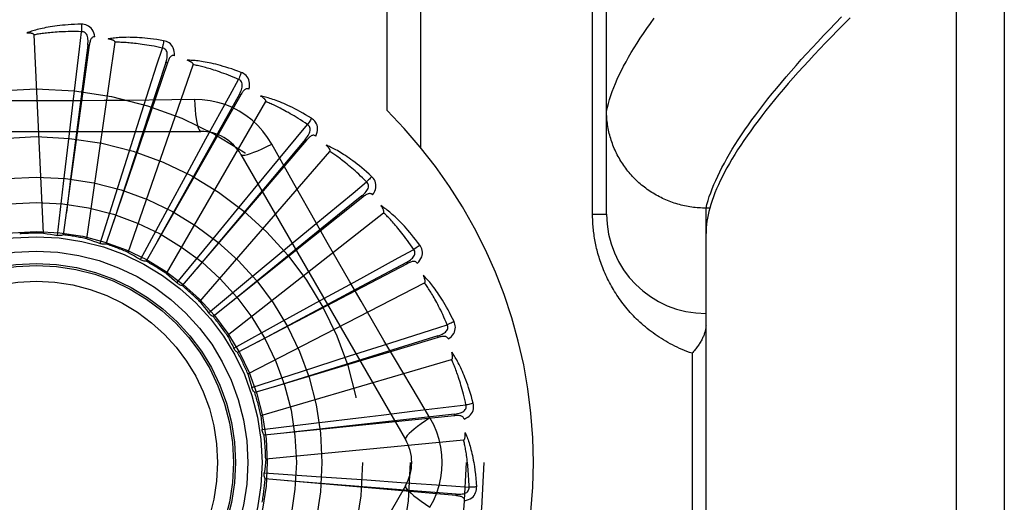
# Model space of a CAD drawing. Header units: inches. Extents: x 0 to 227, y 0 to 147.
# Tile 105 of 256: x 96.548 to 97.167, y 61.759 to 62.063. Entities that reach past the tile are written whole.
import ezdxf

# ---------------------------------------------------------------- set-up
doc = ezdxf.new("R2010")
doc.units = ezdxf.units.IN
doc.header["$LTSCALE"] = 12.466667
doc.header["$MEASUREMENT"] = 0
doc.linetypes.add('HIDDEN', pattern=[0.2, 0.1, -0.1])
doc.layers.add('RIGHTHAND_DOOR_ASSEMBLY', color=7, linetype='CONTINUOUS')

msp = doc.modelspace()

# ---------------------------------------------------------------- linework, layer by layer
at = {"layer": 'RIGHTHAND_DOOR_ASSEMBLY', "color": 8, "linetype": 'HIDDEN'}
for p, q in [((97.13666, 61.22773), (97.13666, 62.34087)), ((97.16666, 62.31148), (97.16666, 61.25712)), ((96.91666, 61.94055), (96.91666, 62.28091)), ((96.77873, 62.00567), (96.77873, 62.2543)), ((96.79995, 61.98228), (96.79995, 62.2543)), ((96.90787, 61.94055), (96.90787, 62.2218)), ((96.56274, 61.92848), (96.55679, 62.0533)), ((96.59152, 62.04678), (96.57519, 61.92754)), ((96.59056, 62.04691), (96.57981, 61.96271)), ((96.58994, 61.92501), (96.60772, 62.0487)), ((96.59152, 62.04678), (96.59056, 62.04691)), ((96.64059, 62.03572), (96.60199, 61.92173)), ((96.61599, 61.91645), (96.65687, 62.03454)), ((96.64059, 62.03572), (96.63968, 62.03603)), ((96.57898, 61.99132), (96.58154, 62.01292)), ((96.68668, 62.01558), (96.62721, 61.91095)), ((96.65762, 62.01265), (96.64345, 62.01244)), ((96.68668, 62.01558), (96.68585, 62.01606)), ((96.63996, 61.90312), (96.70244, 62.01134)), ((96.61778, 61.98364), (96.62439, 62.00436)), ((96.45472, 61.99263), (96.6616, 61.99263)), ((96.57529, 61.95974), (96.57898, 61.99132)), ((96.65443, 61.96875), (96.66484, 61.98785)), ((96.72813, 61.98708), (96.7274, 61.9877)), ((96.60818, 61.95333), (96.61778, 61.98364)), ((96.72813, 61.98708), (96.64993, 61.89559)), ((96.66097, 61.88549), (96.7428, 61.97993)), ((96.68686, 61.97805), (96.7903, 61.79888)), ((96.63926, 61.94081), (96.65443, 61.96875)), ((96.6876, 61.9472), (96.70144, 61.96399)), ((96.57153, 61.92716), (96.57529, 61.95974)), ((96.57981, 61.96271), (96.57714, 61.94161)), ((96.59833, 61.92205), (96.60818, 61.95333)), ((96.76343, 61.95125), (96.66933, 61.87622)), ((96.76343, 61.95125), (96.76284, 61.952)), ((96.66742, 61.92263), (96.6876, 61.9472)), ((96.97916, 61.94432), (96.97802, 61.94434)), ((96.98153, 61.94432), (96.97916, 61.94432)), ((96.97916, 61.62427), (96.97916, 61.94432)), ((96.98222, 61.94666), (96.98153, 61.94432)), ((96.62367, 61.91196), (96.63926, 61.94081)), ((96.67826, 61.8642), (96.77649, 61.94145)), ((96.90787, 61.94055), (96.91666, 61.94055)), ((96.71609, 61.91976), (96.73285, 61.93362)), ((96.64665, 61.89725), (96.66742, 61.92263)), ((96.69162, 61.89945), (96.71609, 61.91976)), ((96.79132, 61.90938), (96.68472, 61.85351)), ((96.79132, 61.90938), (96.79087, 61.91023)), ((96.66643, 61.87847), (96.69162, 61.89945)), ((96.69121, 61.84003), (96.80229, 61.8973)), ((96.73887, 61.88742), (96.75796, 61.89786)), ((96.71101, 61.87212), (96.73887, 61.88742)), ((96.68229, 61.85628), (96.71101, 61.87212)), ((96.81078, 61.863), (96.8105, 61.86392)), ((96.81078, 61.863), (96.70919, 61.8324)), ((96.75512, 61.85136), (96.77584, 61.858)), ((96.68241, 61.85603), (96.68229, 61.85628)), ((96.97037, 61.85305), (96.97037, 61.71555)), ((96.69935, 61.81384), (96.81926, 61.84905)), ((96.72486, 61.8416), (96.75512, 61.85136)), ((96.69367, 61.83148), (96.72486, 61.8416)), ((96.70919, 61.8324), (96.69553, 61.82831)), ((96.80565, 61.81234), (96.79838, 61.82451)), ((96.77507, 61.81418), (96.79621, 61.81671)), ((96.79621, 61.81671), (96.82828, 61.8205)), ((96.82111, 61.81377), (96.82101, 61.81472)), ((96.70015, 61.80499), (96.7327, 61.80902)), ((96.82111, 61.81377), (96.70138, 61.80152)), ((96.70239, 61.78659), (96.8268, 61.79847)), ((96.7015, 61.77774), (96.73422, 61.77554)), ((96.82193, 61.76347), (96.70205, 61.7741)), ((96.73422, 61.77554), (96.76594, 61.77335)), ((96.76594, 61.77335), (96.78764, 61.77182)), ((96.7903, 61.76972), (96.68686, 61.59055)), ((96.82193, 61.76347), (96.82202, 61.76443))]:
    msp.add_line(p, q, dxfattribs=at)
for points in [[(96.91666, 62.00552), (96.91719, 62.00786), (96.9178, 62.01024), (96.91851, 62.01267), (96.91931, 62.01514), (96.92019, 62.01765), (96.92116, 62.0202), (96.92223, 62.0228), (96.92338, 62.02544), (96.92462, 62.02813), (96.92596, 62.03086), (96.92738, 62.03363), (96.92889, 62.03645), (96.93049, 62.03931), (96.93218, 62.04221), (96.93397, 62.04516), (96.93584, 62.04815), (96.9378, 62.05119), (96.93985, 62.05427), (96.942, 62.05739), (96.94423, 62.06056), (96.94656, 62.06377)], [(96.97916, 61.94432), (96.97977, 61.94669), (96.98047, 61.9491), (96.98125, 61.95155), (96.98213, 61.95404), (96.98309, 61.95658), (96.98413, 61.95916), (96.98527, 61.96178), (96.9865, 61.96445), (96.98781, 61.96716), (96.98921, 61.96991), (96.9907, 61.97271), (96.99227, 61.97555), (96.99394, 61.97843), (96.99569, 61.98136), (96.99753, 61.98433), (96.99947, 61.98735), (97.00148, 61.99041), (97.00359, 61.99351), (97.00579, 61.99666), (97.00807, 61.99985), (97.01044, 62.00308), (97.01291, 62.00636), (97.01546, 62.00968), (97.0181, 62.01304), (97.02082, 62.01645), (97.02364, 62.0199), (97.02655, 62.02339), (97.02954, 62.02693), (97.03263, 62.03051), (97.0358, 62.03413), (97.03906, 62.0378), (97.04241, 62.04151), (97.04585, 62.04526), (97.04938, 62.04905), (97.05299, 62.05289), (97.0567, 62.05677), (97.06049, 62.06069), (97.06437, 62.06465)], [(97.0697, 62.064), (97.06571, 62.06001), (97.06181, 62.05608), (97.05801, 62.05219), (97.05429, 62.04834), (97.05067, 62.04454), (97.04714, 62.04079), (97.0437, 62.03708), (97.04036, 62.03342), (97.0371, 62.0298), (97.03393, 62.02623), (97.03086, 62.0227), (97.02787, 62.01922), (97.02498, 62.01579), (97.02218, 62.01239), (97.01946, 62.00905), (97.01684, 62.00575), (97.0143, 62.00249), (97.01186, 61.99928), (97.0095, 61.99611), (97.00724, 61.99299), (97.00506, 61.98991), (97.00297, 61.98688), (97.00097, 61.98389), (96.99906, 61.98095), (96.99724, 61.97805), (96.9955, 61.97519), (96.99385, 61.97238), (96.9923, 61.96961), (96.99083, 61.96689), (96.98944, 61.96421), (96.98815, 61.96157), (96.98694, 61.95898), (96.98582, 61.95643), (96.98479, 61.95392), (96.98384, 61.95146), (96.98299, 61.94904), (96.98222, 61.94666)], [(96.5866, 62.06001), (96.58438, 62.05997), (96.58224, 62.05989), (96.58021, 62.05979), (96.57827, 62.05967), (96.57641, 62.05953), (96.57464, 62.05937), (96.57295, 62.0592), (96.57134, 62.05901), (96.5698, 62.0588), (96.56833, 62.05859), (96.56693, 62.05836), (96.56559, 62.05813), (96.56431, 62.05789), (96.56309, 62.05765), (96.56192, 62.05741), (96.56081, 62.05716), (96.55975, 62.0569), (96.55873, 62.05665), (96.55777, 62.05638), (96.55685, 62.05612), (96.55598, 62.05585), (96.55514, 62.05558), (96.55435, 62.05531), (96.5536, 62.05504), (96.55288, 62.05477), (96.5522, 62.0545)], [(96.5866, 62.06001), (96.58664, 62.05939), (96.58667, 62.05868), (96.58668, 62.05791), (96.58669, 62.05708), (96.58668, 62.05621), (96.58666, 62.05534)], [(96.59499, 62.05205), (96.59475, 62.05338), (96.59441, 62.0546), (96.59395, 62.0557), (96.59339, 62.05667), (96.59272, 62.05752), (96.59196, 62.05825), (96.59112, 62.05884), (96.59022, 62.0593), (96.58928, 62.05964), (96.58835, 62.05986), (96.58746, 62.05999), (96.5866, 62.06001)], [(96.55679, 62.0533), (96.55675, 62.05347), (96.55667, 62.05362), (96.55655, 62.05375), (96.5564, 62.05387), (96.55623, 62.05396), (96.55604, 62.05405), (96.55584, 62.05413), (96.55562, 62.05419), (96.5554, 62.05425), (96.55516, 62.0543), (96.55491, 62.05435), (96.55465, 62.05439), (96.55439, 62.05442), (96.55411, 62.05445), (96.55382, 62.05447), (96.55353, 62.05449), (96.55321, 62.0545), (96.55289, 62.05451), (96.55259, 62.05451), (96.55229, 62.05451)], [(96.58666, 62.05534), (96.58481, 62.05538), (96.58304, 62.05541), (96.58134, 62.05541), (96.57971, 62.0554), (96.57815, 62.05538), (96.57665, 62.05534), (96.57521, 62.05529), (96.57384, 62.05523), (96.57252, 62.05516), (96.57126, 62.05508), (96.57004, 62.055), (96.56888, 62.05491), (96.56777, 62.05481), (96.5667, 62.05471), (96.56567, 62.05461), (96.56468, 62.0545), (96.56374, 62.05439), (96.56283, 62.05428), (96.56196, 62.05416), (96.56113, 62.05404), (96.56033, 62.05392), (96.55956, 62.0538), (96.55882, 62.05368), (96.55812, 62.05355), (96.55744, 62.05343), (96.55679, 62.0533)], [(96.58154, 62.01292), (96.58533, 62.04438), (96.58666, 62.05534)], [(96.59056, 62.04691), (96.59067, 62.04794), (96.59073, 62.04892), (96.59073, 62.04986), (96.59067, 62.05074), (96.59055, 62.05157), (96.59036, 62.05234), (96.59011, 62.05305), (96.58979, 62.05368), (96.58939, 62.05421), (96.58893, 62.05465), (96.5884, 62.05498), (96.58783, 62.05521), (96.58725, 62.05533), (96.58666, 62.05534)], [(96.595, 62.05205), (96.59454, 62.05206), (96.59411, 62.052), (96.59372, 62.05184), (96.59336, 62.05162), (96.59305, 62.05133), (96.59278, 62.05098), (96.59254, 62.05058), (96.59233, 62.05013), (96.59214, 62.04964), (96.59198, 62.04912), (96.59184, 62.04857), (96.59172, 62.04799), (96.59161, 62.0474), (96.59152, 62.04678)], [(96.63827, 62.04965), (96.63607, 62.05002), (96.63396, 62.05036), (96.63195, 62.05064), (96.63002, 62.05089), (96.62817, 62.0511), (96.6264, 62.05128), (96.62471, 62.05143), (96.62309, 62.05155), (96.62154, 62.05164), (96.62006, 62.0517), (96.61864, 62.05175), (96.61728, 62.05178), (96.61598, 62.05179), (96.61473, 62.05178), (96.61354, 62.05176), (96.6124, 62.05173), (96.61131, 62.05168), (96.61026, 62.05162), (96.60927, 62.05154), (96.60832, 62.05145), (96.60741, 62.05135), (96.60654, 62.05125), (96.60571, 62.05113), (96.60492, 62.05101), (96.60416, 62.05088), (96.60344, 62.05075)], [(96.60772, 62.0487), (96.60772, 62.04888), (96.60767, 62.04904), (96.60757, 62.04919), (96.60745, 62.04933), (96.6073, 62.04946), (96.60713, 62.04958), (96.60695, 62.04969), (96.60675, 62.04979), (96.60654, 62.0499), (96.60631, 62.04999), (96.60608, 62.05008), (96.60583, 62.05017), (96.60557, 62.05025), (96.60531, 62.05033), (96.60503, 62.05041), (96.60474, 62.05048), (96.60444, 62.05056), (96.60413, 62.05062), (96.6038, 62.05069), (96.60345, 62.05075)], [(96.63827, 62.04965), (96.63819, 62.04904), (96.63808, 62.04834), (96.63795, 62.04758), (96.6378, 62.04677), (96.63763, 62.04591), (96.63744, 62.04505)], [(96.645, 62.04024), (96.64502, 62.0416), (96.64491, 62.04285), (96.64466, 62.04402), (96.6443, 62.04509), (96.6438, 62.04605), (96.6432, 62.0469), (96.64248, 62.04764), (96.64168, 62.04827), (96.64083, 62.04877), (96.63996, 62.04917), (96.63911, 62.04946), (96.63827, 62.04965)], [(96.63744, 62.04505), (96.63564, 62.04544), (96.6339, 62.0458), (96.63223, 62.04613), (96.63063, 62.04642), (96.62909, 62.0467), (96.62761, 62.04694), (96.62619, 62.04717), (96.62483, 62.04737), (96.62352, 62.04755), (96.62227, 62.04771), (96.62106, 62.04786), (96.6199, 62.04799), (96.61879, 62.04811), (96.61772, 62.04821), (96.61669, 62.0483), (96.6157, 62.04838), (96.61475, 62.04845), (96.61384, 62.04851), (96.61297, 62.04857), (96.61212, 62.04861), (96.61131, 62.04864), (96.61054, 62.04867), (96.60979, 62.04869), (96.60907, 62.0487), (96.60838, 62.0487), (96.60772, 62.0487)], [(96.62439, 62.00436), (96.63406, 62.03453), (96.63744, 62.04505)], [(96.63968, 62.03603), (96.63998, 62.03702), (96.64022, 62.03798), (96.6404, 62.03889), (96.64051, 62.03977), (96.64054, 62.04061), (96.64051, 62.0414), (96.64039, 62.04215), (96.6402, 62.04283), (96.63991, 62.04343), (96.63954, 62.04394), (96.63908, 62.04437), (96.63856, 62.0447), (96.63802, 62.04492), (96.63744, 62.04505)], [(96.645, 62.04024), (96.64455, 62.04034), (96.64412, 62.04036), (96.64371, 62.04028), (96.64331, 62.04012), (96.64295, 62.0399), (96.64262, 62.03961), (96.64231, 62.03926), (96.64202, 62.03886), (96.64174, 62.03841), (96.64149, 62.03793), (96.64125, 62.03742), (96.64102, 62.03688), (96.6408, 62.03631), (96.64059, 62.03572)], [(96.68704, 62.02969), (96.68495, 62.03048), (96.68295, 62.0312), (96.68102, 62.03187), (96.67917, 62.03248), (96.6774, 62.03303), (96.6757, 62.03354), (96.67406, 62.03401), (96.6725, 62.03443), (96.67099, 62.03481), (96.66955, 62.03516), (96.66816, 62.03547), (96.66683, 62.03575), (96.66556, 62.03601), (96.66433, 62.03624), (96.66316, 62.03645), (96.66203, 62.03663), (96.66095, 62.03679), (96.65991, 62.03692), (96.65892, 62.03704), (96.65797, 62.03713), (96.65706, 62.03721), (96.65619, 62.03727), (96.65535, 62.03731), (96.65455, 62.03734), (96.65378, 62.03736), (96.65305, 62.03736)], [(96.65687, 62.03454), (96.65689, 62.03472), (96.65687, 62.03488), (96.65681, 62.03505), (96.65671, 62.03521), (96.65659, 62.03537), (96.65645, 62.03552), (96.65629, 62.03566), (96.65611, 62.0358), (96.65593, 62.03594), (96.65572, 62.03608), (96.65551, 62.03621), (96.65529, 62.03634), (96.65505, 62.03647), (96.6548, 62.0366), (96.65455, 62.03673), (96.65428, 62.03686), (96.65399, 62.03699), (96.6537, 62.03711), (96.65342, 62.03723), (96.65314, 62.03733)], [(96.63968, 62.03603), (96.62959, 62.00538), (96.60656, 61.93517)], [(96.68536, 62.02533), (96.68366, 62.02606), (96.68202, 62.02674), (96.68044, 62.02738), (96.67892, 62.02797), (96.67746, 62.02853), (96.67606, 62.02905), (96.67471, 62.02954), (96.67341, 62.03), (96.67216, 62.03042), (96.67096, 62.03082), (96.6698, 62.03119), (96.66869, 62.03154), (96.66762, 62.03187), (96.66659, 62.03217), (96.6656, 62.03246), (96.66464, 62.03272), (96.66372, 62.03297), (96.66284, 62.0332), (96.66199, 62.03342), (96.66117, 62.03362), (96.66038, 62.0338), (96.65962, 62.03398), (96.65889, 62.03414), (96.65819, 62.03428), (96.65752, 62.03442), (96.65687, 62.03454)], [(96.66484, 61.98785), (96.68005, 62.01565), (96.68536, 62.02533)], [(96.68585, 62.01606), (96.68633, 62.01697), (96.68675, 62.01786), (96.68709, 62.01873), (96.68737, 62.01957), (96.68756, 62.02039), (96.68767, 62.02117), (96.6877, 62.02192), (96.68764, 62.02263), (96.68747, 62.02327), (96.68721, 62.02385), (96.68684, 62.02435), (96.68639, 62.02477), (96.6859, 62.0251), (96.68535, 62.02534)], [(96.68704, 62.02969), (96.68684, 62.02911), (96.68661, 62.02844), (96.68633, 62.02772), (96.68603, 62.02695), (96.6857, 62.02615), (96.68536, 62.02533)], [(96.69187, 62.01918), (96.69214, 62.02051), (96.69227, 62.02177), (96.69225, 62.02296), (96.69209, 62.02407), (96.69179, 62.02511), (96.69136, 62.02606), (96.69079, 62.02692), (96.69013, 62.02769), (96.68939, 62.02835), (96.68861, 62.02891), (96.68783, 62.02935), (96.68704, 62.02969)], [(96.69187, 62.01918), (96.69145, 62.01936), (96.69103, 62.01946), (96.6906, 62.01946), (96.69019, 62.01938), (96.68979, 62.01923), (96.68941, 62.01901), (96.68904, 62.01873), (96.68868, 62.01839), (96.68833, 62.018), (96.68798, 62.01758), (96.68765, 62.01712), (96.68732, 62.01663), (96.687, 62.01612), (96.68668, 62.01558)], [(96.64345, 62.01244), (96.61512, 62.01214), (96.60091, 62.01201), (96.58668, 62.01191), (96.57245, 62.01185), (96.55821, 62.01183), (96.54397, 62.01184), (96.52974, 62.01191), (96.5155, 62.012)], [(96.68585, 62.01606), (96.67014, 61.98787), (96.63424, 61.92329)], [(96.65762, 62.01266), (96.65781, 62.00927), (96.65807, 62.00608), (96.65837, 62.0032), (96.65872, 62.0006), (96.65912, 61.99829), (96.65956, 61.99633), (96.66004, 61.99475), (96.66054, 61.99358), (96.66107, 61.99287), (96.6616, 61.99263)], [(96.70619, 61.98461), (96.70359, 61.98881), (96.70066, 61.99273), (96.69738, 61.99637), (96.6938, 61.99969), (96.68993, 62.00269), (96.68581, 62.00533), (96.68146, 62.00759), (96.67692, 62.00945), (96.67225, 62.01089), (96.66745, 62.01192), (96.66257, 62.0125), (96.65762, 62.01265)], [(96.73115, 62.00087), (96.72925, 62.00203), (96.72742, 62.00312), (96.72565, 62.00414), (96.72395, 62.00509), (96.72232, 62.00597), (96.72074, 62.00679), (96.71923, 62.00756), (96.71777, 62.00827), (96.71636, 62.00893), (96.71501, 62.00954), (96.71371, 62.01011), (96.71246, 62.01064), (96.71125, 62.01114), (96.71009, 62.0116), (96.70898, 62.01202), (96.70791, 62.01241), (96.70688, 62.01277), (96.70588, 62.0131), (96.70493, 62.0134), (96.70401, 62.01367), (96.70313, 62.01392), (96.70229, 62.01415), (96.70148, 62.01435), (96.7007, 62.01453), (96.69995, 62.01469), (96.69923, 62.01483)], [(96.70244, 62.01134), (96.7025, 62.01151), (96.70251, 62.01167), (96.70248, 62.01185), (96.70242, 62.01202), (96.70233, 62.0122), (96.70222, 62.01237), (96.70209, 62.01255), (96.70194, 62.01272), (96.70178, 62.01289), (96.70161, 62.01306), (96.70143, 62.01324), (96.70123, 62.01341), (96.70102, 62.01358), (96.70081, 62.01375), (96.70058, 62.01393), (96.70034, 62.0141), (96.70008, 62.01428), (96.69982, 62.01446), (96.69953, 62.01465), (96.69923, 62.01483)], [(96.72868, 61.99691), (96.72714, 61.99794), (96.72566, 61.99892), (96.72423, 61.99984), (96.72286, 62.00072), (96.72153, 62.00154), (96.72025, 62.00232), (96.71902, 62.00305), (96.71783, 62.00374), (96.71668, 62.0044), (96.71557, 62.00502), (96.71451, 62.0056), (96.71348, 62.00616), (96.71249, 62.00668), (96.71154, 62.00717), (96.71062, 62.00764), (96.70973, 62.00808), (96.70888, 62.0085), (96.70805, 62.00889), (96.70726, 62.00927), (96.70649, 62.00962), (96.70575, 62.00995), (96.70504, 62.01026), (96.70436, 62.01056), (96.70369, 62.01084), (96.70306, 62.0111), (96.70244, 62.01134)], [(96.73115, 62.00087), (96.73085, 62.00033), (96.73049, 61.99972), (96.73009, 61.99906), (96.72964, 61.99837), (96.72917, 61.99764), (96.72868, 61.99691)], [(96.7339, 61.98963), (96.73442, 61.99088), (96.73479, 61.99209), (96.735, 61.99327), (96.73505, 61.99439), (96.73495, 61.99547), (96.7347, 61.99648), (96.73431, 61.99744), (96.73381, 61.99832), (96.7332, 61.9991), (96.73254, 61.9998), (96.73186, 62.00038), (96.73115, 62.00087)], [(96.97802, 61.94434), (96.97689, 61.94437), (96.97576, 61.94442), (96.97464, 61.94449), (96.97351, 61.94458), (96.97239, 61.94468), (96.97127, 61.94481), (96.97015, 61.94496), (96.96904, 61.94513), (96.96793, 61.94532), (96.96682, 61.94553), (96.96571, 61.94576), (96.96461, 61.94601), (96.96352, 61.94627), (96.96243, 61.94656), (96.96135, 61.94686), (96.96027, 61.94719), (96.95919, 61.94753), (96.95813, 61.94789), (96.95707, 61.94828), (96.95602, 61.94868), (96.95497, 61.94909), (96.95394, 61.94953), (96.95291, 61.94999), (96.95189, 61.95046), (96.95088, 61.95095), (96.94988, 61.95146), (96.94889, 61.95198), (96.9479, 61.95253), (96.94693, 61.95309), (96.94597, 61.95367), (96.94502, 61.95426), (96.94408, 61.95487), (96.94315, 61.9555), (96.94224, 61.95615), (96.94133, 61.95681), (96.94044, 61.95748), (96.93956, 61.95818), (96.93869, 61.95888), (96.93784, 61.95961), (96.937, 61.96035), (96.93617, 61.9611), (96.93536, 61.96187), (96.93456, 61.96265), (96.93378, 61.96344), (96.93301, 61.96425), (96.93226, 61.96507), (96.93152, 61.96591), (96.9308, 61.96676), (96.93009, 61.96762), (96.9294, 61.96849), (96.92873, 61.96938), (96.92807, 61.97027), (96.92743, 61.97118), (96.9268, 61.9721), (96.9262, 61.97303), (96.9256, 61.97398), (96.92503, 61.97493), (96.92448, 61.97589), (96.92394, 61.97686), (96.92342, 61.97784), (96.92292, 61.97883), (96.92244, 61.97983), (96.92197, 61.98084), (96.92153, 61.98185), (96.9211, 61.98287), (96.92069, 61.9839), (96.9203, 61.98494), (96.91993, 61.98598), (96.91958, 61.98703), (96.91925, 61.98809), (96.91894, 61.98915), (96.91865, 61.99022), (96.91837, 61.99129), (96.91812, 61.99237), (96.91789, 61.99345), (96.91768, 61.99453), (96.91748, 61.99562), (96.91731, 61.99672), (96.91716, 61.99781), (96.91703, 61.99891), (96.91692, 62.00001), (96.91682, 62.00111), (96.91675, 62.00221), (96.9167, 62.00331), (96.91667, 62.00442), (96.91666, 62.00552)], [(96.70144, 61.96399), (96.72163, 61.9884), (96.72868, 61.99691)], [(96.7274, 61.9877), (96.72805, 61.98851), (96.72863, 61.98931), (96.72913, 61.99009), (96.72956, 61.99087), (96.7299, 61.99163), (96.73016, 61.99238), (96.73033, 61.99311), (96.73041, 61.99382), (96.73036, 61.99448), (96.73021, 61.9951), (96.72994, 61.99566), (96.72958, 61.99616), (96.72916, 61.99658), (96.72867, 61.99691)], [(96.7274, 61.9877), (96.70664, 61.96299), (96.65917, 61.90638)], [(96.7339, 61.98963), (96.73353, 61.98989), (96.73313, 61.99007), (96.73272, 61.99015), (96.7323, 61.99015), (96.73188, 61.99007), (96.73146, 61.98993), (96.73104, 61.98972), (96.73062, 61.98946), (96.7302, 61.98915), (96.72979, 61.98879), (96.72937, 61.98841), (96.72896, 61.98799), (96.72854, 61.98755), (96.72813, 61.98708)], [(96.68686, 61.97805), (96.68732, 61.97771), (96.68817, 61.9776), (96.68936, 61.97773), (96.69089, 61.97807), (96.69276, 61.97864), (96.69494, 61.97944), (96.69741, 61.98044), (96.70014, 61.98165), (96.7031, 61.98305), (96.70619, 61.98461)], [(96.73403, 61.93509), (96.72006, 61.95985), (96.71312, 61.97219), (96.70619, 61.98461)], [(96.76901, 61.96422), (96.76737, 61.96572), (96.76577, 61.96714), (96.76423, 61.96847), (96.76274, 61.96972), (96.7613, 61.9709), (96.75991, 61.972), (96.75857, 61.97304), (96.75727, 61.97402), (96.75602, 61.97493), (96.7548, 61.97579), (96.75363, 61.9766), (96.7525, 61.97735), (96.75141, 61.97807), (96.75036, 61.97873), (96.74935, 61.97936), (96.74837, 61.97995), (96.74743, 61.9805), (96.74652, 61.98101), (96.74564, 61.98149), (96.74479, 61.98193), (96.74397, 61.98234), (96.74318, 61.98272), (96.74242, 61.98307), (96.74169, 61.98339), (96.74099, 61.98369), (96.74031, 61.98397)], [(96.7428, 61.97993), (96.74289, 61.98008), (96.74294, 61.98025), (96.74294, 61.98042), (96.74291, 61.98061), (96.74285, 61.9808), (96.74278, 61.98099), (96.74268, 61.98118), (96.74257, 61.98138), (96.74245, 61.98158), (96.74231, 61.98178), (96.74216, 61.98199), (96.742, 61.98219), (96.74183, 61.9824), (96.74165, 61.98261), (96.74146, 61.98282), (96.74126, 61.98304), (96.74104, 61.98327), (96.74082, 61.98349), (96.74057, 61.98373), (96.74031, 61.98397)], [(96.76583, 61.96079), (96.76452, 61.9621), (96.76325, 61.96334), (96.76202, 61.96452), (96.76084, 61.96564), (96.75969, 61.9667), (96.75858, 61.9677), (96.75751, 61.96866), (96.75647, 61.96956), (96.75547, 61.97042), (96.7545, 61.97124), (96.75357, 61.97201), (96.75266, 61.97275), (96.75179, 61.97345), (96.75094, 61.97412), (96.75013, 61.97475), (96.74934, 61.97535), (96.74858, 61.97592), (96.74785, 61.97647), (96.74714, 61.97698), (96.74645, 61.97748), (96.74579, 61.97794), (96.74515, 61.97838), (96.74453, 61.9788), (96.74394, 61.9792), (96.74336, 61.97958), (96.7428, 61.97993)], [(96.76901, 61.96422), (96.76861, 61.96374), (96.76814, 61.96321), (96.76762, 61.96264), (96.76706, 61.96204), (96.76645, 61.96142), (96.76583, 61.96079)], [(96.76959, 61.95266), (96.77033, 61.95379), (96.77092, 61.95491), (96.77135, 61.95602), (96.77161, 61.95712), (96.77172, 61.95819), (96.77167, 61.95924), (96.77147, 61.96025), (96.77113, 61.96121), (96.77069, 61.9621), (96.77017, 61.9629), (96.76962, 61.96361), (96.76901, 61.96422)], [(96.73285, 61.93362), (96.7573, 61.95377), (96.76583, 61.96079)], [(96.76283, 61.952), (96.76363, 61.95267), (96.76434, 61.95334), (96.76499, 61.95402), (96.76555, 61.9547), (96.76604, 61.95538), (96.76643, 61.95607), (96.76674, 61.95676), (96.76694, 61.95743), (96.76703, 61.95809), (96.76699, 61.95873), (96.76684, 61.95933), (96.76658, 61.95989), (96.76624, 61.96038), (96.76583, 61.9608)], [(96.76284, 61.952), (96.73778, 61.93166), (96.68045, 61.88505)], [(96.76959, 61.95266), (96.76927, 61.95299), (96.76891, 61.95324), (96.76852, 61.95339), (96.76811, 61.95347), (96.76768, 61.95348), (96.76724, 61.95341), (96.76679, 61.95329), (96.76633, 61.95311), (96.76586, 61.95289), (96.76539, 61.95262), (96.7649, 61.95232), (96.76442, 61.95199), (96.76393, 61.95163), (96.76343, 61.95125)], [(96.79925, 61.92106), (96.79792, 61.92285), (96.79662, 61.92454), (96.79536, 61.92614), (96.79414, 61.92765), (96.79295, 61.92908), (96.79179, 61.93043), (96.79067, 61.9317), (96.78958, 61.93291), (96.78852, 61.93404), (96.78749, 61.93511), (96.78649, 61.93613), (96.78553, 61.93708), (96.78459, 61.93799), (96.78369, 61.93885), (96.78281, 61.93965), (96.78196, 61.94042), (96.78114, 61.94113), (96.78034, 61.94181), (96.77957, 61.94244), (96.77882, 61.94304), (96.77809, 61.94359), (96.77739, 61.94411), (96.77671, 61.9446), (96.77606, 61.94506), (96.77542, 61.94549), (96.7748, 61.94589)], [(96.77649, 61.94145), (96.7766, 61.94159), (96.77668, 61.94174), (96.77672, 61.94191), (96.77672, 61.9421), (96.7767, 61.94229), (96.77666, 61.9425), (96.77661, 61.94271), (96.77654, 61.94292), (96.77645, 61.94314), (96.77636, 61.94336), (96.77625, 61.94359), (96.77613, 61.94382), (96.77601, 61.94406), (96.77587, 61.9443), (96.77572, 61.94455), (96.77556, 61.9448), (96.77539, 61.94506), (96.77521, 61.94533), (96.77504, 61.94558), (96.77486, 61.94581)], [(96.98153, 61.94432), (96.98097, 61.9422), (96.98049, 61.94011), (96.98009, 61.93806), (96.97975, 61.93605), (96.97949, 61.93407), (96.97931, 61.93213), (96.9792, 61.93022), (96.97916, 61.92835)], [(96.79548, 61.9183), (96.79444, 61.91983), (96.79343, 61.92129), (96.79245, 61.92268), (96.79149, 61.924), (96.79057, 61.92526), (96.78967, 61.92646), (96.7888, 61.9276), (96.78795, 61.92868), (96.78713, 61.92972), (96.78633, 61.9307), (96.78556, 61.93164), (96.78481, 61.93254), (96.78409, 61.93339), (96.78338, 61.9342), (96.7827, 61.93498), (96.78205, 61.93572), (96.78141, 61.93642), (96.78079, 61.9371), (96.78019, 61.93774), (96.77961, 61.93835), (96.77905, 61.93893), (96.7785, 61.93949), (96.77798, 61.94002), (96.77746, 61.94052), (96.77697, 61.941), (96.77649, 61.94145)], [(96.97037, 61.85305), (96.96878, 61.85361), (96.96719, 61.8542), (96.96563, 61.85482), (96.96409, 61.85546), (96.96256, 61.85613), (96.96105, 61.85682), (96.95957, 61.85754), (96.9581, 61.85827), (96.95666, 61.85903), (96.95523, 61.85981), (96.95383, 61.86061), (96.95245, 61.86143), (96.95109, 61.86227), (96.94976, 61.86313), (96.94844, 61.864), (96.94715, 61.86489), (96.94589, 61.8658), (96.94464, 61.86672), (96.94342, 61.86766), (96.94223, 61.86861), (96.94105, 61.86957), (96.9399, 61.87055), (96.93878, 61.87154), (96.93767, 61.87254), (96.93659, 61.87355), (96.93554, 61.87458), (96.9345, 61.87561), (96.93349, 61.87665), (96.9325, 61.8777), (96.93154, 61.87876), (96.9306, 61.87982), (96.92968, 61.8809), (96.92878, 61.88198), (96.92791, 61.88306), (96.92705, 61.88415), (96.92622, 61.88525), (96.92541, 61.88635), (96.92463, 61.88746), (96.92386, 61.88857), (96.92311, 61.88968), (96.92239, 61.8908), (96.92168, 61.89193), (96.921, 61.89305), (96.92034, 61.89418), (96.91969, 61.89531), (96.91907, 61.89644), (96.91846, 61.89757), (96.91788, 61.89871), (96.91731, 61.89985), (96.91676, 61.90099), (96.91623, 61.90213), (96.91572, 61.90327), (96.91522, 61.90441), (96.91475, 61.90555), (96.91429, 61.90669), (96.91385, 61.90783), (96.91343, 61.90897), (96.91303, 61.9101), (96.91264, 61.91123), (96.91228, 61.91235), (96.91193, 61.91347), (96.91159, 61.91459), (96.91127, 61.9157), (96.91097, 61.91681), (96.91069, 61.91791), (96.91042, 61.91901), (96.91016, 61.92011), (96.90992, 61.9212), (96.90969, 61.92229), (96.90948, 61.92337), (96.90928, 61.92446), (96.9091, 61.92554), (96.90893, 61.92662), (96.90877, 61.92769), (96.90863, 61.92877), (96.9085, 61.92984), (96.90838, 61.93091), (96.90827, 61.93198), (96.90818, 61.93305), (96.9081, 61.93411), (96.90803, 61.93517), (96.90797, 61.93623), (96.90793, 61.9373), (96.9079, 61.93838), (96.90788, 61.93946), (96.90787, 61.94055)], [(96.79838, 61.82451), (96.78395, 61.84889), (96.77674, 61.86113), (96.76954, 61.87341), (96.76237, 61.8857), (96.75523, 61.89802), (96.74813, 61.91036), (96.74107, 61.92272), (96.73403, 61.93509)], [(96.56274, 61.92848), (96.56495, 61.9282), (96.56715, 61.92789), (96.56934, 61.92754), (96.57153, 61.92716)], [(96.57519, 61.92754), (96.57461, 61.92733), (96.57401, 61.92718), (96.57338, 61.92709), (96.57276, 61.92706), (96.57214, 61.92708), (96.57153, 61.92716)], [(96.58994, 61.92501), (96.59206, 61.92431), (96.59416, 61.92359), (96.59625, 61.92284), (96.59833, 61.92205)], [(96.60199, 61.92173), (96.60138, 61.92164), (96.60076, 61.9216), (96.60013, 61.92163), (96.59951, 61.92171), (96.59891, 61.92185), (96.59833, 61.92205)], [(96.79925, 61.92106), (96.79877, 61.92067), (96.79821, 61.92024), (96.79759, 61.91978), (96.79692, 61.9193), (96.79621, 61.9188), (96.79548, 61.9183)], [(96.79763, 61.9096), (96.79858, 61.91058), (96.79937, 61.91156), (96.8, 61.91257), (96.80046, 61.9136), (96.80077, 61.91463), (96.80092, 61.91567), (96.80091, 61.9167), (96.80077, 61.91771), (96.8005, 61.91866), (96.80014, 61.91955), (96.79973, 61.92035), (96.79925, 61.92106)], [(96.61599, 61.91645), (96.61794, 61.91537), (96.61987, 61.91426), (96.62178, 61.91312), (96.62367, 61.91196)], [(96.75796, 61.89786), (96.78577, 61.91302), (96.79548, 61.9183)], [(96.79087, 61.91023), (96.79178, 61.91074), (96.79261, 61.91127), (96.79337, 61.91181), (96.79405, 61.91237), (96.79466, 61.91295), (96.79518, 61.91355), (96.79561, 61.91416), (96.79594, 61.91479), (96.79614, 61.91542), (96.79623, 61.91606), (96.79619, 61.91668), (96.79605, 61.91727), (96.79581, 61.91782), (96.79548, 61.91831)], [(96.62721, 61.91095), (96.62659, 61.91098), (96.62598, 61.91106), (96.62537, 61.91121), (96.62477, 61.91141), (96.62421, 61.91166), (96.62367, 61.91196)], [(96.79087, 61.91023), (96.76242, 61.89501), (96.69731, 61.86009)], [(96.79763, 61.9096), (96.79738, 61.90999), (96.79707, 61.9103), (96.79672, 61.91053), (96.79633, 61.91068), (96.79591, 61.91077), (96.79547, 61.91079), (96.795, 61.91075), (96.79452, 61.91066), (96.79401, 61.91053), (96.79349, 61.91036), (96.79296, 61.91016), (96.79243, 61.90992), (96.79188, 61.90967), (96.79132, 61.90938)], [(96.63996, 61.90312), (96.64167, 61.90169), (96.64335, 61.90023), (96.64501, 61.89875), (96.64665, 61.89725)], [(96.82078, 61.87296), (96.81981, 61.87497), (96.81885, 61.87688), (96.81792, 61.87869), (96.817, 61.8804), (96.8161, 61.88203), (96.81522, 61.88357), (96.81436, 61.88504), (96.81352, 61.88643), (96.81269, 61.88774), (96.81189, 61.88899), (96.8111, 61.89017), (96.81033, 61.89129), (96.80959, 61.89236), (96.80886, 61.89337), (96.80815, 61.89433), (96.80746, 61.89524), (96.80679, 61.8961), (96.80613, 61.89692), (96.80549, 61.89768), (96.80487, 61.89841), (96.80426, 61.89909), (96.80367, 61.89974), (96.8031, 61.90035), (96.80254, 61.90092), (96.802, 61.90146), (96.80147, 61.90197)], [(96.80229, 61.8973), (96.80242, 61.8974), (96.80253, 61.89754), (96.8026, 61.8977), (96.80264, 61.89788), (96.80265, 61.89808), (96.80265, 61.89829), (96.80264, 61.8985), (96.80261, 61.89872), (96.80257, 61.89896), (96.80252, 61.89919), (96.80246, 61.89944), (96.80238, 61.89969), (96.8023, 61.89994), (96.80221, 61.90021), (96.80212, 61.90048), (96.80201, 61.90076), (96.80189, 61.90104), (96.80177, 61.90134), (96.80163, 61.90165), (96.80148, 61.90196)], [(96.64993, 61.89559), (96.64933, 61.89574), (96.64874, 61.89594), (96.64817, 61.89619), (96.64762, 61.8965), (96.64712, 61.89685), (96.64665, 61.89725)], [(96.81655, 61.87097), (96.81582, 61.87267), (96.8151, 61.87429), (96.8144, 61.87584), (96.81372, 61.87732), (96.81304, 61.87873), (96.81239, 61.88008), (96.81175, 61.88136), (96.81112, 61.88259), (96.81051, 61.88376), (96.80992, 61.88488), (96.80934, 61.88594), (96.80877, 61.88696), (96.80822, 61.88794), (96.80768, 61.88887), (96.80716, 61.88976), (96.80666, 61.89061), (96.80616, 61.89142), (96.80568, 61.8922), (96.80522, 61.89295), (96.80476, 61.89366), (96.80432, 61.89433), (96.80389, 61.89498), (96.80347, 61.8956), (96.80307, 61.89619), (96.80267, 61.89676), (96.80229, 61.8973)], [(96.66097, 61.88549), (96.66237, 61.88376), (96.66375, 61.88202), (96.6651, 61.88025), (96.66643, 61.87847)], [(96.66933, 61.87622), (96.66877, 61.87647), (96.66823, 61.87678), (96.66772, 61.87714), (96.66724, 61.87754), (96.66681, 61.87799), (96.66643, 61.87847)], [(96.77584, 61.858), (96.80602, 61.86762), (96.81655, 61.87097)], [(96.8105, 61.86392), (96.81149, 61.86425), (96.8124, 61.8646), (96.81325, 61.86499), (96.81403, 61.86541), (96.81473, 61.86587), (96.81536, 61.86636), (96.8159, 61.86688), (96.81634, 61.86743), (96.81666, 61.86802), (96.81686, 61.86862), (96.81694, 61.86924), (96.81691, 61.86985), (96.81678, 61.87043), (96.81655, 61.87097)], [(96.82078, 61.87296), (96.82023, 61.87267), (96.8196, 61.87235), (96.8189, 61.87202), (96.81816, 61.87167), (96.81736, 61.87132), (96.81655, 61.87097)], [(96.81701, 61.86202), (96.81813, 61.86279), (96.81909, 61.86362), (96.8199, 61.86449), (96.82056, 61.86541), (96.82105, 61.86636), (96.82139, 61.86735), (96.82158, 61.86837), (96.82163, 61.86938), (96.82155, 61.87037), (96.82137, 61.87131), (96.82111, 61.87217), (96.82078, 61.87296)], [(96.97916, 61.87065), (96.97915, 61.87025), (96.97913, 61.86984), (96.9791, 61.86942), (96.97905, 61.86898), (96.97899, 61.86854), (96.97891, 61.86809), (96.97881, 61.86763), (96.9787, 61.86716), (96.97858, 61.86669), (96.97844, 61.8662), (96.97828, 61.86571), (96.97811, 61.8652), (96.97792, 61.86469), (96.97771, 61.86418), (96.97749, 61.86365), (96.97725, 61.86312), (96.977, 61.86259), (96.97673, 61.86204), (96.97644, 61.8615), (96.97614, 61.86095), (96.97582, 61.86039), (96.97549, 61.85984), (96.97514, 61.85927), (96.97478, 61.85871), (96.9744, 61.85815), (96.97401, 61.85758), (96.9736, 61.85701), (96.97318, 61.85644), (96.97274, 61.85587), (96.97229, 61.85531), (96.97183, 61.85474), (96.97136, 61.85417), (96.97087, 61.85361), (96.97037, 61.85305)], [(96.67826, 61.8642), (96.67896, 61.8629), (96.67966, 61.86159), (96.68033, 61.86027), (96.681, 61.85894), (96.68165, 61.85761), (96.68229, 61.85628)], [(96.8105, 61.86392), (96.77968, 61.85435), (96.70914, 61.83239)], [(96.81701, 61.86202), (96.81684, 61.86245), (96.8166, 61.86281), (96.8163, 61.8631), (96.81594, 61.86333), (96.81555, 61.86349), (96.81512, 61.86359), (96.81466, 61.86364), (96.81416, 61.86365), (96.81364, 61.86361), (96.8131, 61.86354), (96.81254, 61.86344), (96.81197, 61.86332), (96.81138, 61.86317), (96.81078, 61.863)], [(96.68472, 61.85351), (96.68425, 61.85384), (96.68381, 61.85421), (96.6834, 61.85462), (96.68303, 61.85506), (96.6827, 61.85553), (96.68241, 61.85603)], [(96.81926, 61.84905), (96.81941, 61.84913), (96.81954, 61.84924), (96.81964, 61.84939), (96.81971, 61.84956), (96.81977, 61.84975), (96.81981, 61.84996), (96.81983, 61.85017), (96.81985, 61.85039), (96.81985, 61.85063), (96.81985, 61.85087), (96.81983, 61.85112), (96.81981, 61.85138), (96.81978, 61.85165), (96.81974, 61.85193), (96.8197, 61.85221), (96.81964, 61.8525), (96.81958, 61.85281), (96.81951, 61.85312), (96.81944, 61.85342), (96.81937, 61.8537)], [(96.83281, 61.82166), (96.83224, 61.82381), (96.83166, 61.82587), (96.83109, 61.82782), (96.83051, 61.82968), (96.82994, 61.83145), (96.82937, 61.83313), (96.8288, 61.83473), (96.82823, 61.83625), (96.82767, 61.8377), (96.82712, 61.83908), (96.82657, 61.84039), (96.82603, 61.84164), (96.82549, 61.84282), (96.82497, 61.84396), (96.82446, 61.84503), (96.82395, 61.84606), (96.82346, 61.84703), (96.82297, 61.84795), (96.82248, 61.84883), (96.82201, 61.84966), (96.82154, 61.85044), (96.82108, 61.85119), (96.82064, 61.85189), (96.8202, 61.85256), (96.81977, 61.8532), (96.81934, 61.8538)], [(96.82828, 61.8205), (96.82789, 61.82231), (96.82749, 61.82404), (96.8271, 61.82569), (96.8267, 61.82727), (96.82631, 61.82879), (96.82592, 61.83023), (96.82553, 61.83161), (96.82515, 61.83294), (96.82477, 61.8342), (96.8244, 61.83541), (96.82403, 61.83657), (96.82367, 61.83768), (96.82331, 61.83874), (96.82296, 61.83976), (96.82262, 61.84073), (96.82228, 61.84166), (96.82195, 61.84255), (96.82163, 61.84341), (96.82131, 61.84423), (96.821, 61.84501), (96.8207, 61.84576), (96.8204, 61.84648), (96.8201, 61.84716), (96.81982, 61.84782), (96.81954, 61.84845), (96.81926, 61.84905)], [(96.69121, 61.84003), (96.69187, 61.8379), (96.69251, 61.83577), (96.6931, 61.83363), (96.69367, 61.83148)], [(96.69553, 61.82831), (96.6951, 61.82876), (96.69472, 61.82924), (96.69437, 61.82977), (96.69408, 61.83032), (96.69385, 61.83089), (96.69367, 61.83148)], [(96.82705, 61.81163), (96.82829, 61.81218), (96.82939, 61.8128), (96.83035, 61.8135), (96.83116, 61.81428), (96.83183, 61.81513), (96.83235, 61.81603), (96.83273, 61.817), (96.83297, 61.81798), (96.83308, 61.81897), (96.83308, 61.81993), (96.83299, 61.82082), (96.83281, 61.82166)], [(96.83281, 61.82166), (96.83222, 61.82148), (96.83154, 61.82129), (96.83079, 61.82109), (96.82999, 61.82089), (96.82915, 61.82069), (96.82828, 61.8205)], [(96.82101, 61.81472), (96.78894, 61.81116), (96.71551, 61.80295)], [(96.82101, 61.81472), (96.82204, 61.81486), (96.823, 61.81504), (96.82391, 61.81526), (96.82475, 61.81552), (96.82553, 61.81584), (96.82624, 61.8162), (96.82687, 61.81661), (96.8274, 61.81707), (96.82783, 61.81758), (96.82815, 61.81814), (96.82834, 61.81873), (96.82843, 61.81933), (96.82841, 61.81993), (96.82828, 61.8205)], [(96.69935, 61.81384), (96.6996, 61.81163), (96.69982, 61.80942), (96.7, 61.8072), (96.70015, 61.80499)], [(96.7327, 61.80902), (96.76425, 61.81287), (96.77507, 61.81418)], [(96.80565, 61.81234), (96.80282, 61.81048), (96.80019, 61.80867), (96.79784, 61.80696), (96.79576, 61.80536), (96.79396, 61.80386), (96.79248, 61.8025), (96.79135, 61.8013), (96.7906, 61.80028), (96.79024, 61.79947), (96.7903, 61.79888)], [(96.8134, 61.7843), (96.81318, 61.78918), (96.81253, 61.79401), (96.81144, 61.79878), (96.80993, 61.80346), (96.808, 61.80798), (96.80565, 61.81234)], [(96.82705, 61.81163), (96.82695, 61.81208), (96.82679, 61.81248), (96.82655, 61.81282), (96.82624, 61.81311), (96.82589, 61.81335), (96.82548, 61.81353), (96.82504, 61.81367), (96.82455, 61.81377), (96.82403, 61.81383), (96.82349, 61.81386), (96.82292, 61.81387), (96.82234, 61.81386), (96.82173, 61.81382), (96.82111, 61.81377)], [(96.70138, 61.80152), (96.70104, 61.80204), (96.70075, 61.80259), (96.70052, 61.80317), (96.70034, 61.80377), (96.70021, 61.80437), (96.70015, 61.80499)], [(96.8268, 61.79847), (96.82696, 61.79852), (96.82711, 61.7986), (96.82723, 61.79873), (96.82734, 61.79888), (96.82743, 61.79906), (96.82751, 61.79925), (96.82757, 61.79945), (96.82763, 61.79967), (96.82767, 61.7999), (96.82771, 61.80014), (96.82775, 61.80039), (96.82777, 61.80065), (96.8278, 61.80092), (96.82781, 61.80119), (96.82782, 61.80148), (96.82782, 61.80178), (96.82782, 61.80209), (96.82782, 61.80241), (96.8278, 61.80272), (96.82778, 61.80302)], [(96.82778, 61.8031), (96.82808, 61.80243), (96.82838, 61.80173), (96.82869, 61.80099), (96.82899, 61.80022), (96.8293, 61.7994), (96.8296, 61.79854), (96.82991, 61.79764), (96.83021, 61.7967), (96.83052, 61.79571), (96.83082, 61.79466), (96.83113, 61.79357), (96.83143, 61.79243), (96.83172, 61.79122), (96.83202, 61.78997), (96.83231, 61.78865), (96.8326, 61.78727), (96.83288, 61.78582), (96.83315, 61.7843)], [(96.83025, 61.76872), (96.83021, 61.77057), (96.83014, 61.77235), (96.83007, 61.77405), (96.82998, 61.77568), (96.82988, 61.77723), (96.82977, 61.77873), (96.82966, 61.78016), (96.82953, 61.78153), (96.8294, 61.78284), (96.82926, 61.7841), (96.82912, 61.78531), (96.82898, 61.78647), (96.82883, 61.78758), (96.82867, 61.78864), (96.82852, 61.78966), (96.82837, 61.79064), (96.82821, 61.79158), (96.82806, 61.79248), (96.8279, 61.79334), (96.82774, 61.79417), (96.82758, 61.79496), (96.82743, 61.79573), (96.82727, 61.79646), (96.82711, 61.79715), (96.82695, 61.79783), (96.8268, 61.79847)], [(96.70239, 61.78659), (96.70222, 61.78437), (96.70201, 61.78215), (96.70177, 61.77994), (96.7015, 61.77774)], [(96.80565, 61.75626), (96.80799, 61.76061), (96.80993, 61.76513), (96.81144, 61.76981), (96.81253, 61.77459), (96.81318, 61.77942), (96.8134, 61.7843)], [(96.83315, 61.7843), (96.83355, 61.78186), (96.8339, 61.77938), (96.83422, 61.77686), (96.83449, 61.77428), (96.83473, 61.77167), (96.83492, 61.76901)], [(96.70205, 61.7741), (96.70182, 61.77468), (96.70164, 61.77527), (96.70152, 61.77589), (96.70145, 61.77651), (96.70145, 61.77713), (96.7015, 61.77774)], [(96.82202, 61.76443), (96.78985, 61.767), (96.7162, 61.77283)], [(96.78764, 61.77182), (96.81924, 61.76953), (96.83025, 61.76872)], [(96.7903, 61.76972), (96.79024, 61.76915), (96.79057, 61.76836), (96.79127, 61.76739), (96.79234, 61.76624), (96.79377, 61.76491), (96.79555, 61.76341), (96.79765, 61.76177), (96.80006, 61.76002), (96.80276, 61.75816), (96.80565, 61.75625)], [(96.82202, 61.76443), (96.82305, 61.76437), (96.82404, 61.76436), (96.82497, 61.7644), (96.82585, 61.7645), (96.82667, 61.76467), (96.82743, 61.76489), (96.82813, 61.76517), (96.82874, 61.76553), (96.82926, 61.76595), (96.82967, 61.76643), (96.82998, 61.76697), (96.83017, 61.76755), (96.83027, 61.76814), (96.83025, 61.76873)], [(96.82736, 61.76025), (96.82868, 61.76055), (96.82988, 61.76096), (96.83096, 61.76147), (96.8319, 61.76207), (96.83272, 61.76278), (96.83341, 61.76357), (96.83396, 61.76444), (96.83438, 61.76537), (96.83467, 61.76631), (96.83485, 61.76725), (96.83493, 61.76815), (96.83492, 61.76901)], [(96.83492, 61.76901), (96.8343, 61.76894), (96.8336, 61.76888), (96.83283, 61.76883), (96.832, 61.76878), (96.83114, 61.76875), (96.83025, 61.76873)], [(96.82736, 61.76024), (96.82735, 61.76071), (96.82727, 61.76113), (96.82709, 61.76151), (96.82685, 61.76186), (96.82654, 61.76215), (96.82618, 61.76241), (96.82577, 61.76263), (96.82531, 61.76282), (96.82482, 61.76298), (96.82429, 61.76312), (96.82373, 61.76323), (96.82315, 61.76333), (96.82255, 61.76341), (96.82193, 61.76347)]]:
    msp.add_lwpolyline(points, dxfattribs=at)
for radius in [0.28125, 0.27028, 0.235, 0.205, 0.17959, 0.1635, 0.14525, 0.142, 0.133, 0.12525, 0.124, 0.114]:
    msp.add_circle((96.55816, 61.7843), radius, dxfattribs=at)
for centre, radius, start, end in [((96.55816, 61.7843), 0.3125, 314.89708, 45.10292), ((96.6616, 61.96347), 0.02917, 30, 90), ((96.97916, 61.94055), 0.0625, 180, 270), ((96.55816, 61.7843), 0.14425, 88.18255, 94.1288), ((96.55816, 61.7843), 0.14425, 77.27346, 83.21971), ((96.55816, 61.7843), 0.14425, 66.36437, 72.31062), ((96.55816, 61.7843), 0.14425, 55.45528, 61.40153), ((96.55816, 61.7843), 0.14425, 44.54619, 50.49244), ((96.55816, 61.7843), 0.14425, 33.6371, 39.58335), ((96.55816, 61.7843), 0.14425, 22.72801, 28.67426), ((96.55816, 61.7843), 0.14425, 11.81892, 17.76516), ((96.55816, 61.7843), 0.14425, 0.90983, 6.85607), ((96.76504, 61.7843), 0.02917, 330, 30), ((96.55816, 61.7843), 0.14425, 350.00074, 355.94698)]:
    msp.add_arc(centre, radius, start, end, dxfattribs=at)

doc.saveas('drawing.dxf')
